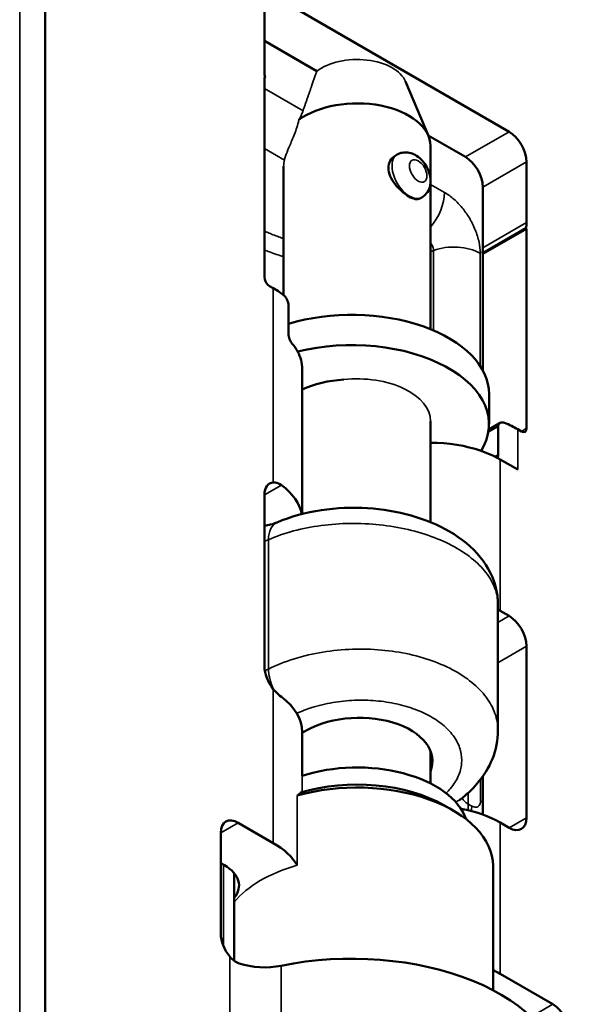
# Model space of a CAD drawing. Header units: millimetres. Extents: x 75 to 4764, y 75 to 3163.
# Tile 153 of 198: x 3528 to 3551, y 1235 to 1275. Entities that reach past the tile are written whole.
import ezdxf

# ---------------------------------------------------------------- set-up
doc = ezdxf.new("R2010")
doc.units = ezdxf.units.MM
doc.header["$LTSCALE"] = 15
doc.layers.add('Visible (ISO)', color=7, linetype='Continuous', lineweight=50)
doc.layers.add('Visible Narrow (ISO)', color=7, linetype='Continuous', lineweight=35)

msp = doc.modelspace()

# ---------------------------------------------------------------- linework, layer by layer
at = {"layer": 'Visible (ISO)'}
for p, q in [((3529.35, 1177.602), (3529.35, 1331.719)), ((3548.124, 1270.277), (3538.931, 1275.585)), ((3538.224, 1275.176), (3538.224, 1272.727)), ((3540.346, 1272.727), (3538.224, 1273.952)), ((3538.224, 1264.399), (3538.224, 1272.476)), ((3538.259, 1272.456), (3538.224, 1272.476)), ((3538.259, 1272.456), (3538.224, 1272.436)), ((3543.937, 1272.308), (3544.858, 1270.115)), ((3546.356, 1269.257), (3544.855, 1270.124)), ((3544.942, 1269.711), (3544.942, 1268.381)), ((3543.512, 1269.305), (3543.593, 1269.352)), ((3539.002, 1268.878), (3539.002, 1263.662)), ((3548.831, 1266.603), (3548.831, 1269.053)), ((3544.942, 1268.186), (3544.942, 1262.288)), ((3547.063, 1265.582), (3547.063, 1268.032)), ((3544.512, 1267.573), (3544.593, 1267.62)), ((3545.629, 1267.745), (3545.629, 1267.745)), ((3548.797, 1266.372), (3547.029, 1265.351)), ((3548.831, 1266.352), (3548.797, 1266.372)), ((3548.831, 1266.352), (3547.063, 1265.331)), ((3548.831, 1266.352), (3548.831, 1258.275)), ((3546.928, 1265.696), (3546.928, 1265.696)), ((3538.753, 1265.299), (3538.753, 1265.299)), ((3547.063, 1265.331), (3547.029, 1265.351)), ((3547.063, 1260.608), (3547.063, 1265.331)), ((3538.436, 1264.031), (3538.584, 1263.946)), ((3539.197, 1262.102), (3539.197, 1263.245)), ((3539.756, 1254.811), (3539.756, 1260.68)), ((3547.31, 1258.438), (3547.31, 1259.663)), ((3544.942, 1258.561), (3544.942, 1254.477)), ((3547.298, 1258.226), (3547.759, 1258.493)), ((3547.682, 1257.203), (3547.682, 1258.346)), ((3548.471, 1258.238), (3548.619, 1258.152)), ((3547.76, 1257.015), (3548.471, 1256.605)), ((3538.224, 1255.58), (3538.224, 1248.64)), ((3547.672, 1251.133), (3547.672, 1246.048)), ((3548.124, 1250.681), (3547.76, 1250.891)), ((3548.831, 1242.516), (3548.831, 1249.457)), ((3539.002, 1248.8), (3539.002, 1248.8)), ((3547.063, 1247.557), (3547.063, 1247.557)), ((3547.672, 1246.047), (3547.672, 1246.048)), ((3539.756, 1244.211), (3539.756, 1245.983)), ((3544.942, 1245.212), (3544.942, 1243.902)), ((3547.063, 1242.639), (3547.063, 1244.195)), ((3545.508, 1243.011), (3545.861, 1242.807)), ((3538.584, 1241.492), (3537.164, 1242.312)), ((3547.76, 1242.318), (3548.124, 1242.108)), ((3536.457, 1237.822), (3536.457, 1241.904)), ((3536.612, 1240.59), (3536.457, 1240.679)), ((3547.472, 1240.562), (3547.472, 1235.536)), ((3537.003, 1240.27), (3537.003, 1236.726)), ((3549.892, 1234.964), (3547.76, 1236.194))]:
    msp.add_line(p, q, dxfattribs=at)
for centre, major_axis, ratio, start_param, end_param in [((3538.931, 1272.319), (-0.5, 0.866), 0.57735, 0.785398, 1.097965), ((3541.972, 1269.711), (2.97, 0), 0.57735, 0, 2.484749), ((3548.124, 1269.461), (0.5, -0.866), 0.57735, 0.785398, 2.356194), ((3546.356, 1268.44), (-0.5, 0.866), 0.57735, 3.926991, 5.497787), ((3548.124, 1267.011), (0.5, -0.866), 0.57735, 0.472831, 0.785398), ((3546.356, 1265.991), (-0.5, 0.866), 0.57735, 3.614424, 3.926991), ((3538.436, 1264.276), (-0.15, 0.26), 0.57735, 0.785398, 2.356194), ((3535.756, 1262.313), (4, 0), 0.57735, 0.611806, 0.785398), ((3541.76, 1259.663), (5.55, 0), 0.57735, 0, 2.050828), ((3535.756, 1260.68), (4, 0), 0.57735, 0.308795, 0.456794), ((3541.76, 1258.438), (5.55, 0), 0.57735, 5.940999, 8.260228), ((3535.756, 1260.68), (4, 0), 0.57735, 0, 0.308795), ((3541.76, 1258.438), (-3.15, 0), 0.57735, 4.815621, 5.401925), ((3545.643, 1256.605), (4, 0), 0.57735, 0.785398, 0.95899), ((3548.619, 1258.397), (0.15, -0.26), 0.57735, 5.497787, 7.068583), ((3544.932, 1255.382), (-4, 0), 0.57735, 4.172474, 4.70985), ((3544.932, 1255.382), (4, 0), 0.57735, 0.785398, 1.030881), ((3538.931, 1255.172), (-0.5, 0.866), 0.57735, 6.010895, 7.068583), ((3535.756, 1254.556), (4, 0), 0.57735, 0.107939, 0.662366), ((3544.932, 1249.258), (-4, 0), 0.57735, 3.926991, 3.957732), ((3548.124, 1249.865), (0.5, -0.866), 0.57735, 0.785398, 2.356194), ((3538.931, 1248.232), (-0.5, 0.866), 0.57735, 0.785398, 1.843087), ((3535.756, 1245.983), (4, 0), 0.57735, 0, 0.662366), ((3541.972, 1244.737), (-3.049, -0.096), 0.597134, 2.893334, 5.507018), ((3541.972, 1241.95), (4.5, 0), 0.57735, 0.19629, 2.087586), ((3541.972, 1240.97), (-5, 0), 0.57735, 3.926991, 5.188489), ((3541.972, 1240.562), (5.5, 0), 0.57735, 0, 2.026839), ((3544.932, 1240.685), (4, 0), 0.57735, 0.785398, 1.255172), ((3548.124, 1242.925), (0.5, -0.866), 0.57735, 5.497787, 7.068583), ((3537.164, 1241.496), (-0.5, 0.866), 0.57735, 5.497787, 7.068583), ((3535.756, 1239.859), (4, 0), 0.57735, 0.322407, 0.785398), ((3535.198, 1239.773), (2, 0), 0.57735, 5.83832, 7.068583), ((3537.164, 1237.413), (-0.5, 0.866), 0.57735, 0.785398, 1.847734), ((3541.76, 1231.902), (8.5, 0), 0.57735, 0, 1.913283), ((3538.234, 1237.612), (2, 0), 0.57735, 4.172878, 5.054876), ((3544.932, 1234.561), (-4, 0), 0.57735, 3.926991, 4.02433), ((3549.892, 1234.147), (0.5, -0.866), 0.57735, 0.785398, 2.356194)]:
    msp.add_ellipse(centre, major_axis=major_axis, ratio=ratio, start_param=start_param, end_param=end_param, dxfattribs=at)
for points, knots in [([(3543.512, 1269.305), (3543.434, 1269.26), (3543.363, 1269.191), (3543.267, 1269.018), (3543.242, 1268.915), (3543.242, 1268.811), (3543.242, 1268.708), (3543.267, 1268.592), (3543.363, 1268.363), (3543.434, 1268.25), (3543.589, 1268.051), (3543.685, 1267.952), (3543.881, 1267.781), (3543.983, 1267.709), (3544.162, 1267.606), (3544.25, 1267.568), (3544.402, 1267.538), (3544.465, 1267.546), (3544.512, 1267.573)], [-0.076002, -0.076002, -0.076002, -0.076002, -0.038001, -0.038001, 0, 0, 0, 0.038001, 0.038001, 0.076002, 0.076002, 0.1139846, 0.1139846, 0.1519673, 0.1519673, 0.1899499, 0.1899499, 0.2279325, 0.2279325, 0.2279325, 0.2279325]), ([(3543.593, 1269.352), (3543.659, 1269.39), (3543.73, 1269.416), (3543.878, 1269.445), (3543.952, 1269.446), (3544.107, 1269.427), (3544.183, 1269.404), (3544.344, 1269.333), (3544.423, 1269.281), (3544.578, 1269.15), (3544.651, 1269.069), (3544.775, 1268.891), (3544.827, 1268.795), (3544.906, 1268.591), (3544.933, 1268.484), (3544.953, 1268.263), (3544.947, 1268.148), (3544.884, 1267.942), (3544.841, 1267.852), (3544.724, 1267.713), (3544.663, 1267.66), (3544.593, 1267.62)], [2.356194, 2.356194, 2.356194, 2.356194, 2.552154, 2.552154, 2.763341, 2.763341, 3.02271, 3.02271, 3.366425, 3.366425, 3.776582, 3.776582, 4.190046, 4.190046, 4.604729, 4.604729, 5.002421, 5.002421, 5.289408, 5.289408, 5.497787, 5.497787, 5.497787, 5.497787]), ([(3539.002, 1266.142), (3539.002, 1266.145), (3539.001, 1266.148), (3538.996, 1266.211), (3538.995, 1266.273), (3539.002, 1266.337)], [7.7349348, 7.7349348, 7.7349348, 7.7349348, 7.7463212, 7.7463212, 7.9661687, 7.9661687, 7.9661687, 7.9661687]), ([(3539.197, 1263.245), (3539.197, 1263.276), (3539.193, 1263.313), (3539.177, 1263.389), (3539.164, 1263.428), (3539.135, 1263.498), (3539.117, 1263.534), (3539.075, 1263.595), (3539.052, 1263.621), (3539.03, 1263.639)], [-0.09113827, -0.09113827, -0.09113827, -0.09113827, -0.07976953, -0.07976953, -0.0684008, -0.0684008, -0.05691883, -0.05691883, -0.04543686, -0.04543686, -0.04543686, -0.04543686]), ([(3539.346, 1261.698), (3539.329, 1261.719), (3539.31, 1261.746), (3539.273, 1261.81), (3539.256, 1261.847), (3539.229, 1261.919), (3539.217, 1261.958), (3539.201, 1262.034), (3539.197, 1262.071), (3539.197, 1262.102)], [0.13984358, 0.13984358, 0.13984358, 0.13984358, 0.15157463, 0.15157463, 0.16330569, 0.16330569, 0.17469304, 0.17469304, 0.18608039, 0.18608039, 0.18608039, 0.18608039]), ([(3547.94, 1258.495), (3547.908, 1258.508), (3547.874, 1258.515), (3547.811, 1258.514), (3547.782, 1258.506), (3547.736, 1258.479), (3547.716, 1258.458), (3547.689, 1258.408), (3547.682, 1258.377), (3547.682, 1258.346)], [-0.13683936, -0.13683936, -0.13683936, -0.13683936, -0.12529185, -0.12529185, -0.11374434, -0.11374434, -0.10244122, -0.10244122, -0.09113811, -0.09113811, -0.09113811, -0.09113811]), ([(3547.682, 1257.203), (3547.682, 1257.173), (3547.676, 1257.142), (3547.655, 1257.104), (3547.647, 1257.093), (3547.637, 1257.083)], [0, 0, 0, 0, 0.01126152, 0.01126152, 0.01684643, 0.01684643, 0.01684643, 0.01684643]), ([(3538.584, 1256.084), (3538.609, 1256.086), (3538.635, 1256.085), (3538.745, 1256.072), (3538.833, 1256.034), (3538.91, 1255.976)], [-0.50625654, -0.50625654, -0.50625654, -0.50625654, -0.49475575, -0.49475575, -0.45706882, -0.45706882, -0.45706882, -0.45706882]), ([(3538.735, 1254.467), (3539.28, 1254.702), (3539.893, 1254.87), (3541.132, 1255.055), (3541.771, 1255.081), (3542.997, 1255.003), (3543.599, 1254.903), (3544.719, 1254.588), (3545.25, 1254.37), (3546.2, 1253.815), (3546.626, 1253.467), (3547.276, 1252.664), (3547.513, 1252.196), (3547.652, 1251.516), (3547.672, 1251.324), (3547.672, 1251.133)], [0, 0, 0, 0, 0.196909, 0.196909, 0.384561, 0.384561, 0.56574, 0.56574, 0.748043, 0.748043, 0.937642, 0.937642, 1.12124, 1.12124, 1.191099, 1.191099, 1.191099, 1.191099]), ([(3538.224, 1254.335), (3538.312, 1254.347), (3538.395, 1254.362), (3538.574, 1254.406), (3538.666, 1254.438), (3538.735, 1254.467)], [0.08659369, 0.08659369, 0.08659369, 0.08659369, 0.11468094, 0.11468094, 0.15347741, 0.15347741, 0.15347741, 0.15347741]), ([(3538.91, 1247.403), (3538.833, 1247.46), (3538.745, 1247.539), (3538.635, 1247.661), (3538.609, 1247.691), (3538.584, 1247.721)], [0.45706869, 0.45706869, 0.45706869, 0.45706869, 0.49483309, 0.49483309, 0.50626254, 0.50626254, 0.50626254, 0.50626254]), ([(3547.672, 1246.047), (3547.672, 1245.657), (3547.593, 1245.263), (3547.301, 1244.534), (3547.086, 1244.191), (3546.622, 1243.656), (3546.394, 1243.445), (3546.142, 1243.254)], [0, 0, 0, 0, 0.1410543, 0.1410543, 0.2830471, 0.2830471, 0.390725, 0.390725, 0.390725, 0.390725]), ([(3546.142, 1243.254), (3546.114, 1243.233), (3546.101, 1243.219), (3546.1, 1243.218), (3546.1, 1243.218), (3546.1, 1243.218)], [0.00002734, 0.00002734, 0.00002734, 0.00002734, 0.03210352, 0.03210352, 0.03352488, 0.03352488, 0.03352488, 0.03352488]), ([(3537.206, 1236.621), (3537.097, 1236.659), (3536.989, 1236.725), (3536.87, 1236.841), (3536.844, 1236.869), (3536.819, 1236.899)], [0.47855385, 0.47855385, 0.47855385, 0.47855385, 0.51660825, 0.51660825, 0.52782429, 0.52782429, 0.52782429, 0.52782429])]:
    msp.add_open_spline(points, degree=3, knots=knots, dxfattribs=at)
at = {"layer": 'Visible Narrow (ISO)'}
for p, q in [((3528.325, 1179.031), (3528.325, 1333.148)), ((3539.786, 1271.125), (3538.224, 1272.026)), ((3548.124, 1270.277), (3546.356, 1269.257)), ((3539.033, 1269.131), (3538.224, 1269.598)), ((3548.831, 1269.053), (3547.063, 1268.032)), ((3545.508, 1267.821), (3544.942, 1268.148)), ((3548.831, 1266.603), (3547.063, 1265.582)), ((3545.068, 1262.236), (3545.068, 1265.467)), ((3546.956, 1260.789), (3546.956, 1265.357)), ((3538.584, 1256.084), (3538.584, 1263.946)), ((3547.282, 1258.115), (3547.682, 1258.346)), ((3548.471, 1256.605), (3548.471, 1258.238)), ((3548.831, 1258.275), (3548.619, 1258.152)), ((3547.551, 1257.128), (3547.682, 1257.203)), ((3547.76, 1257.015), (3547.76, 1250.891)), ((3538.91, 1255.976), (3538.224, 1255.58)), ((3538.385, 1253.763), (3538.385, 1248.533)), ((3548.124, 1250.681), (3547.672, 1250.421)), ((3548.831, 1249.457), (3547.672, 1248.788)), ((3546.472, 1248.102), (3546.472, 1248.102)), ((3538.584, 1241.492), (3538.584, 1247.721)), ((3539.749, 1244.209), (3539.749, 1243.556)), ((3546.964, 1244.06), (3546.964, 1243.193)), ((3539.55, 1243.413), (3539.55, 1240.591)), ((3546.472, 1243.528), (3546.472, 1243.069)), ((3546.61, 1242.989), (3546.472, 1243.069)), ((3548.831, 1242.516), (3548.124, 1242.108)), ((3537.164, 1242.312), (3536.457, 1241.904)), ((3547.76, 1242.318), (3547.76, 1236.194)), ((3536.564, 1240.617), (3536.564, 1237.328)), ((3536.819, 1231.897), (3536.819, 1236.899)), ((3538.905, 1236.524), (3538.905, 1231.947)), ((3549.892, 1234.964), (3549.016, 1234.458))]:
    msp.add_line(p, q, dxfattribs=at)
for centre, major_axis, ratio, start_param, end_param in [((3541.972, 1272.033), (2.022, 0), 0.57735, 0.237941, 2.505109), ((3544.093, 1268.486), (-0.5, 0.866), 0.57735, 0, 3.141593), ((3541.972, 1268.908), (-2.97, -0.046), 0.587337, 6.128826, 6.274149), ((3544.448, 1267.208), (0.75, 1.299), 0.57735, 4.411735, 5.497787), ((3545.895, 1264.745), (1.5, 0), 0.577351, 0.785399, 2.154801), ((3541.972, 1258.561), (2.97, 0), 0.57735, 0, 1.752513), ((3539.329, 1253.09), (-0.594, 1.377), 0.5336, 6.283167, 7.131622), ((3539.329, 1247.86), (-0.675, 1.339), 0.493522, 0.817655, 1.416225), ((3545.236, 1244.449), (0.906, -1.195), 0.614089, 6.057193, 6.28321), ((3545.411, 1242.457), (0.75, 1.299), 0.57735, 5.303822, 5.497787), ((3545.55, 1242.376), (0.75, 1.299), 0.57735, 5.337174, 5.497787), ((3545.903, 1242.58), (-1.5, 0), 0.57735, 3.828225, 3.926991), ((3541.972, 1237.74), (-5.5, 0), 0.57735, 5.168432, 5.840126)]:
    msp.add_ellipse(centre, major_axis=major_axis, ratio=ratio, start_param=start_param, end_param=end_param, dxfattribs=at)
msp.add_ellipse((3544.447, 1268.69), major_axis=(0.25, -0.433), ratio=0.57735, dxfattribs=at)
msp.add_rational_spline([(3539.786, 1271.125), (3540.111, 1272.059), (3540.346, 1272.727)], [1.00503398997, 1.01757802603, 1.00255018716], degree=2, dxfattribs=at)
for points, knots in [([(3539.033, 1269.131), (3539.045, 1269.179), (3539.061, 1269.231), (3539.116, 1269.394), (3539.165, 1269.515), (3539.274, 1269.774), (3539.351, 1269.952), (3539.483, 1270.284), (3539.551, 1270.477), (3539.606, 1270.696), (3539.613, 1270.727), (3539.62, 1270.758)], [1.8147642, 1.8147642, 1.8147642, 1.8147642, 1.8380602, 1.8380602, 1.8827636, 1.8827636, 1.9335009, 1.9335009, 1.9906072, 1.9906072, 2.0000492, 2.0000492, 2.0000492, 2.0000492]), ([(3539.62, 1270.758), (3539.684, 1270.877), (3539.736, 1270.99), (3539.772, 1271.088), (3539.777, 1271.1), (3539.781, 1271.113), (3539.786, 1271.125)], [-0.0447736, -0.0447736, -0.0447736, -0.0447736, 0, 0, 0, 0.00557336, 0.00557336, 0.00557336, 0.00557336]), ([(3546.956, 1265.357), (3546.956, 1265.503), (3546.939, 1265.654), (3546.906, 1265.813), (3546.872, 1265.972), (3546.822, 1266.138), (3546.755, 1266.304), (3546.688, 1266.47), (3546.605, 1266.635), (3546.515, 1266.786), (3546.424, 1266.936), (3546.326, 1267.073), (3546.223, 1267.199), (3546.119, 1267.324), (3546.01, 1267.438), (3545.891, 1267.542), (3545.773, 1267.647), (3545.645, 1267.742), (3545.508, 1267.821)], [0, 0, 0, 0, 0.1666667, 0.1666667, 0.1666667, 0.3333333, 0.3333333, 0.3333333, 0.5, 0.5, 0.5, 0.6666667, 0.6666667, 0.6666667, 0.8333333, 0.8333333, 0.8333333, 0.9999994, 0.9999994, 0.9999994, 0.9999994]), ([(3538.224, 1266.264), (3538.269, 1266.243), (3538.313, 1266.222), (3538.359, 1266.201), (3538.498, 1266.139), (3538.643, 1266.08), (3538.792, 1266.025), (3538.861, 1266), (3538.931, 1265.976), (3539.002, 1265.952)], [0.53410288, 0.53410288, 0.53410288, 0.53410288, 0.54618175, 0.54618175, 0.54618175, 0.58333333, 0.58333333, 0.58333333, 0.60048453, 0.60048453, 0.60048453, 0.60048453]), ([(3545.068, 1265.467), (3545.07, 1265.504), (3545.065, 1265.542), (3545.053, 1265.58), (3545.042, 1265.619), (3545.024, 1265.658), (3544.999, 1265.697), (3544.983, 1265.722), (3544.964, 1265.747), (3544.942, 1265.77)], [0.0000001, 0.0000001, 0.0000001, 0.0000001, 0.1666667, 0.1666667, 0.1666667, 0.3333333, 0.3333333, 0.3333333, 0.44381, 0.44381, 0.44381, 0.44381]), ([(3539.002, 1265.222), (3538.803, 1265.28), (3538.54, 1265.369), (3538.29, 1265.469), (3538.224, 1265.497)], [0.38777532, 0.38777532, 0.38777532, 0.38777532, 0.42857143, 0.44343336, 0.44343336, 0.44343336, 0.44343336]), ([(3538.385, 1253.763), (3538.704, 1253.904), (3539.049, 1254.023), (3539.407, 1254.119), (3539.765, 1254.215), (3540.136, 1254.289), (3540.519, 1254.34), (3540.903, 1254.391), (3541.299, 1254.42), (3541.697, 1254.424), (3542.095, 1254.429), (3542.493, 1254.411), (3542.886, 1254.369), (3543.278, 1254.327), (3543.664, 1254.263), (3544.035, 1254.176), (3544.406, 1254.09), (3544.761, 1253.982), (3545.094, 1253.854), (3545.427, 1253.727), (3545.737, 1253.58), (3546.017, 1253.417), (3546.297, 1253.254), (3546.548, 1253.075), (3546.763, 1252.884), (3546.979, 1252.692), (3547.159, 1252.489), (3547.3, 1252.278), (3547.441, 1252.067), (3547.543, 1251.849), (3547.605, 1251.626), (3547.649, 1251.463), (3547.672, 1251.296), (3547.672, 1251.133)], [0, 0, 0, 0, 0.0714286, 0.0714286, 0.0714286, 0.1428571, 0.1428571, 0.1428571, 0.2142857, 0.2142857, 0.2142857, 0.2857143, 0.2857143, 0.2857143, 0.3571429, 0.3571429, 0.3571429, 0.4285714, 0.4285714, 0.4285714, 0.5, 0.5, 0.5, 0.5714286, 0.5714286, 0.5714286, 0.6428571, 0.6428571, 0.6428571, 0.7142857, 0.7142857, 0.7142857, 0.766498, 0.766498, 0.766498, 0.766498]), ([(3547.672, 1246.048), (3547.672, 1246.22), (3547.65, 1246.392), (3547.605, 1246.562), (3547.545, 1246.792), (3547.444, 1247.017), (3547.305, 1247.233), (3547.167, 1247.449), (3546.989, 1247.656), (3546.777, 1247.85), (3546.566, 1248.043), (3546.319, 1248.223), (3546.044, 1248.386), (3545.768, 1248.548), (3545.463, 1248.693), (3545.135, 1248.818), (3544.808, 1248.943), (3544.458, 1249.047), (3544.092, 1249.128), (3543.726, 1249.209), (3543.344, 1249.268), (3542.957, 1249.302), (3542.57, 1249.337), (3542.178, 1249.348), (3541.782, 1249.334), (3541.386, 1249.32), (3540.987, 1249.282), (3540.592, 1249.218), (3540.197, 1249.153), (3539.807, 1249.063), (3539.435, 1248.948), (3539.064, 1248.833), (3538.711, 1248.694), (3538.385, 1248.533)], [0.2328843, 0.2328843, 0.2328843, 0.2328843, 0.2857143, 0.2857143, 0.2857143, 0.3571429, 0.3571429, 0.3571429, 0.4285714, 0.4285714, 0.4285714, 0.5, 0.5, 0.5, 0.5714286, 0.5714286, 0.5714286, 0.6428571, 0.6428571, 0.6428571, 0.7142857, 0.7142857, 0.7142857, 0.7857143, 0.7857143, 0.7857143, 0.8571429, 0.8571429, 0.8571429, 0.9285714, 0.9285714, 0.9285714, 1, 1, 1, 1]), ([(3545.575, 1243.506), (3545.641, 1243.571), (3545.701, 1243.636), (3545.757, 1243.703), (3545.888, 1243.861), (3545.992, 1244.025), (3546.066, 1244.194), (3546.141, 1244.362), (3546.187, 1244.536), (3546.203, 1244.709), (3546.219, 1244.883), (3546.204, 1245.057), (3546.16, 1245.227), (3546.115, 1245.398), (3546.041, 1245.565), (3545.939, 1245.725), (3545.837, 1245.885), (3545.706, 1246.038), (3545.55, 1246.181), (3545.394, 1246.324), (3545.212, 1246.457), (3545.009, 1246.577), (3544.806, 1246.697), (3544.581, 1246.804), (3544.34, 1246.895), (3544.099, 1246.986), (3543.841, 1247.062), (3543.571, 1247.121), (3543.301, 1247.18), (3543.02, 1247.223), (3542.735, 1247.247), (3542.45, 1247.271), (3542.161, 1247.277), (3541.869, 1247.266), (3541.578, 1247.254), (3541.283, 1247.224), (3540.992, 1247.175), (3540.701, 1247.125), (3540.413, 1247.056), (3540.14, 1246.97), (3539.93, 1246.904), (3539.729, 1246.827), (3539.536, 1246.739)], [0.0413953, 0.0413953, 0.0413953, 0.0413953, 0.0714286, 0.0714286, 0.0714286, 0.1428571, 0.1428571, 0.1428571, 0.2142857, 0.2142857, 0.2142857, 0.2857143, 0.2857143, 0.2857143, 0.3571429, 0.3571429, 0.3571429, 0.4285714, 0.4285714, 0.4285714, 0.5, 0.5, 0.5, 0.5714286, 0.5714286, 0.5714286, 0.6428571, 0.6428571, 0.6428571, 0.7142857, 0.7142857, 0.7142857, 0.7857143, 0.7857143, 0.7857143, 0.8571429, 0.8571429, 0.8571429, 0.9285714, 0.9285714, 0.9285714, 0.983638, 0.983638, 0.983638, 0.983638]), ([(3546.472, 1243.069), (3546.414, 1243.102), (3546.364, 1243.14), (3546.322, 1243.181), (3546.281, 1243.222), (3546.248, 1243.267), (3546.224, 1243.314), (3546.223, 1243.315), (3546.223, 1243.315), (3546.223, 1243.316)], [0, 0, 0, 0, 0.1666667, 0.1666667, 0.1666667, 0.3333333, 0.3333333, 0.3333333, 0.33658, 0.33658, 0.33658, 0.33658]), ([(3546.964, 1243.193), (3546.964, 1243.154), (3546.959, 1243.12), (3546.95, 1243.089), (3546.942, 1243.059), (3546.929, 1243.031), (3546.912, 1243.009), (3546.895, 1242.987), (3546.874, 1242.971), (3546.852, 1242.959), (3546.83, 1242.948), (3546.807, 1242.943), (3546.782, 1242.941), (3546.758, 1242.939), (3546.732, 1242.942), (3546.703, 1242.949), (3546.675, 1242.957), (3546.644, 1242.969), (3546.61, 1242.989)], [0.0000001, 0.0000001, 0.0000001, 0.0000001, 0.1666667, 0.1666667, 0.1666667, 0.3333333, 0.3333333, 0.3333333, 0.5, 0.5, 0.5, 0.6666667, 0.6666667, 0.6666667, 0.8333333, 0.8333333, 0.8333333, 1, 1, 1, 1])]:
    msp.add_open_spline(points, degree=3, knots=knots, dxfattribs=at)
for points in [[(3545.068, 1265.467), (3545.027, 1265.451), (3544.984, 1265.435), (3544.942, 1265.419)], [(3538.224, 1253.715), (3538.28, 1253.728), (3538.334, 1253.744), (3538.385, 1253.763)], [(3538.385, 1248.533), (3538.338, 1248.507), (3538.289, 1248.484), (3538.239, 1248.464)], [(3539.68, 1243.536), (3539.647, 1243.498), (3539.603, 1243.457), (3539.55, 1243.413)]]:
    msp.add_open_spline(points, degree=3, dxfattribs=at)

doc.saveas('drawing.dxf')
